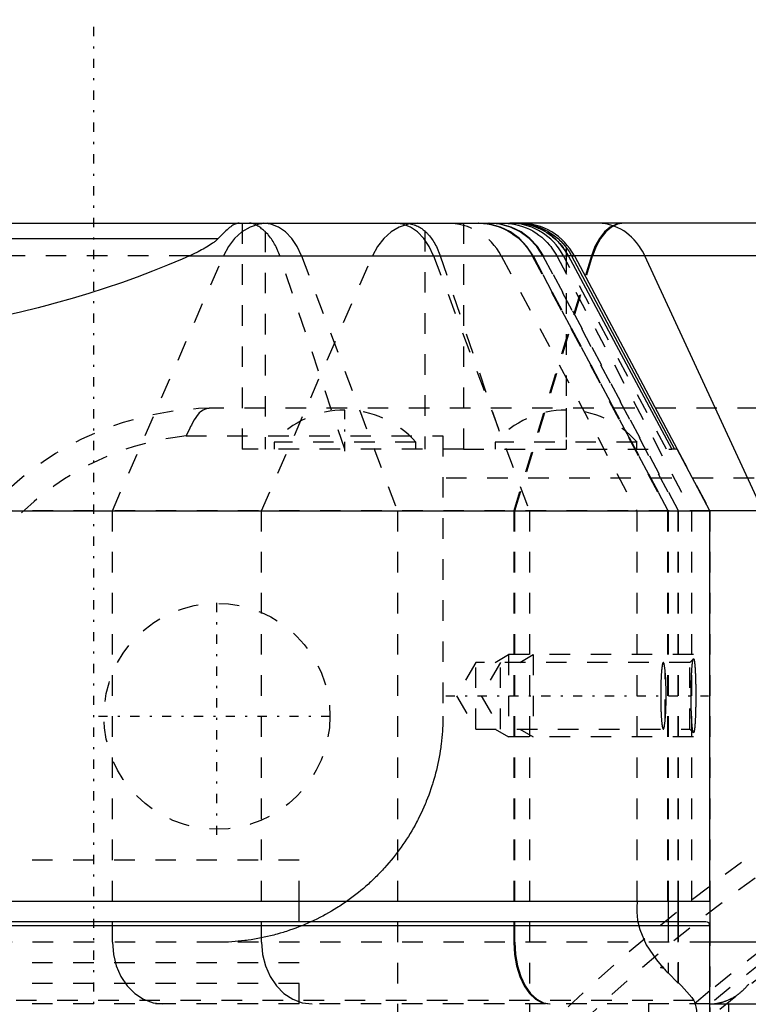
# Model space of a CAD drawing. Extents: x -565 to 345, y -109 to 109.
# Tile 17 of 20: x -85 to -49, y 61 to 109. Entities that reach past the tile are written whole.
import ezdxf

# ---------------------------------------------------------------- set-up
doc = ezdxf.new("R2010")
doc.units = 0
doc.linetypes.add('CENTER', pattern=[1.5, 0.45, -0.5, 0.05, -0.5])
doc.linetypes.add('DASHED', pattern=[2, 1, -1])
for name, color, linetype in [('AM_0', 7, 'CONTINUOUS'), ('AM_3', 7, 'DASHED'), ('AM_7', 7, 'CENTER')]:
    doc.layers.add(name, color=color, linetype=linetype)

msp = doc.modelspace()

# ---------------------------------------------------------------- linework, layer by layer
at = {"layer": 'AM_0', "color": 7, "linetype": 'CONTINUOUS'}
for p, q in [((-139.751, 99), (-60.249, 99)), ((30.753, 99), (-60.484, 99)), ((-74.952, 98.24), (-125.048, 98.24)), ((-58, 97.821), (-58, 97.591)), ((-76.334, 97.408), (-57.893, 97.408)), ((-57.919, 97.455), (-52.86, 88)), ((-57.736, 97.408), (-57.6, 97.408)), ((-57.736, 97.408), (-52.731, 88)), ((-57.6, 97.408), (-52.598, 88)), ((17.006, 97.408), (-57.6, 97.408)), ((-48.423, 85), (-54.168, 97.408)), ((-52.595, 88), (-52.86, 88)), ((-51, 85), (-52.595, 88)), ((-149, 85), (-51, 85)), ((-51, 66), (-51, 85)), ((40, 85), (-50.978, 85)), ((-149, 66), (-51, 66)), ((-71, 65), (-71, 66)), ((-53.039, 66), (-53.039, 65)), ((-52.56, 66), (-52.56, 65)), ((-52.525, 65), (-52.525, 66)), ((-51.002, 66), (-51.002, 64.831)), ((-51, 64.8), (-149, 64.8)), ((-51.2, 65), (-148.8, 65)), ((-51, 58), (-51, 64.8)), ((40, 64), (-50.978, 64)), ((-51, 61), (37, 61)), ((-50.077, 59), (-50.077, 61))]:
    msp.add_line(p, q, dxfattribs=at)
for points in [[(-73.917, 99, 0), (-73.917, 99, 0), (-73.917, 99, 0), (-73.917, 99, 0), (-73.917, 99, 0), (-73.916, 99, 0), (-73.916, 99, 0), (-73.916, 99, 0), (-73.916, 99, 0), (-73.916, 99, 0), (-73.916, 99, 0), (-73.916, 99, 0), (-73.916, 99, 0), (-73.916, 99, 0), (-73.916, 99, 0), (-73.916, 99, 0), (-73.916, 99, 0), (-73.916, 99, 0), (-73.916, 99, 0), (-73.916, 99, 0), (-73.916, 99, 0), (-73.916, 99, 0), (-73.916, 99, 0), (-73.916, 99, 0), (-73.916, 99, 0), (-73.916, 99, 0), (-73.916, 99, 0), (-73.916, 99, 0), (-73.916, 99, 0), (-73.916, 99, 0), (-73.916, 99, 0), (-73.916, 99, 0), (-73.916, 99, 0), (-73.916, 99, 0), (-73.915, 99, 0), (-73.915, 99, 0), (-73.915, 99, 0), (-73.915, 99, 0), (-73.915, 99, 0), (-73.915, 99, 0), (-73.915, 99, 0), (-73.915, 99, 0), (-73.915, 99, 0), (-73.915, 99, 0), (-73.915, 99, 0), (-73.915, 99, 0), (-73.915, 99, 0), (-73.915, 99, 0), (-73.915, 99, 0), (-73.915, 99, 0), (-73.915, 99, 0), (-73.915, 99, 0), (-73.915, 99, 0), (-73.915, 99, 0), (-73.915, 99, 0), (-73.915, 99, 0), (-73.915, 99, 0), (-73.915, 99, 0), (-73.915, 99, 0), (-73.915, 99, 0), (-73.915, 99, 0), (-73.915, 99, 0), (-73.915, 99, 0), (-73.915, 99, 0), (-73.915, 99, 0), (-73.915, 99, 0), (-73.915, 99, 0), (-73.915, 99, 0), (-73.915, 99, 0), (-73.916, 99, 0), (-73.916, 99, 0), (-73.916, 99, 0), (-73.917, 99, 0), (-73.919, 99, 0), (-73.923, 99, 0), (-73.93, 99, 0), (-73.934, 98.999, 0), (-73.938, 98.999, 0), (-73.945, 98.999, 0), (-73.952, 98.998, 0), (-73.978, 98.995, 0), (-74.024, 98.985, 0), (-74.047, 98.978, 0), (-74.071, 98.97, 0), (-74.119, 98.95, 0), (-74.169, 98.925, 0), (-74.22, 98.896, 0), (-74.272, 98.862, 0), (-74.327, 98.823, 0), (-74.355, 98.802, 0), (-74.383, 98.78, 0), (-74.441, 98.733, 0), (-74.502, 98.68, 0), (-74.564, 98.624, 0), (-74.629, 98.563, 0), (-74.696, 98.499, 0), (-74.73, 98.465, 0), (-74.765, 98.43, 0), (-74.838, 98.357, 0), (-74.913, 98.28, 0), (-74.952, 98.24, 0)], [(-60.484, 99, 0), (-60.423, 98.999, 0), (-60.299, 98.994, 0), (-60.175, 98.982, 0), (-60.113, 98.974, 0), (-60.05, 98.965, 0), (-59.924, 98.942, 0), (-59.798, 98.913, 0), (-59.672, 98.877, 0), (-59.545, 98.836, 0), (-59.42, 98.787, 0), (-59.357, 98.761, 0), (-59.296, 98.733, 0), (-59.174, 98.674, 0), (-59.054, 98.608, 0), (-58.937, 98.537, 0), (-58.823, 98.46, 0), (-58.712, 98.377, 0), (-58.657, 98.334, 0), (-58.604, 98.289, 0), (-58.5, 98.196, 0), (-58.4, 98.098, 0), (-58.352, 98.048, 0)], [(-58, 97.591, 0), (-58.047, 97.664, 0), (-58.147, 97.804, 0), (-58.254, 97.938, 0), (-58.311, 98.003, 0), (-58.369, 98.066, 0), (-58.491, 98.188, 0), (-58.619, 98.302, 0), (-58.753, 98.408, 0), (-58.892, 98.507, 0), (-59.035, 98.597, 0), (-59.108, 98.638, 0), (-59.182, 98.678, 0), (-59.332, 98.75, 0), (-59.485, 98.813, 0), (-59.64, 98.867, 0), (-59.796, 98.912, 0), (-59.951, 98.947, 0), (-60.028, 98.962, 0), (-60.105, 98.973, 0), (-60.258, 98.991, 0), (-60.409, 98.999, 0), (-60.484, 99, 0)], [(-60.402, 99, 0), (-60.332, 98.999, 0), (-60.189, 98.993, 0), (-60.045, 98.979, 0), (-59.973, 98.97, 0), (-59.9, 98.959, 0), (-59.752, 98.931, 0), (-59.605, 98.895, 0), (-59.459, 98.852, 0), (-59.315, 98.801, 0), (-59.172, 98.742, 0), (-59.101, 98.71, 0), (-59.031, 98.676, 0), (-58.893, 98.601, 0), (-58.757, 98.519, 0), (-58.626, 98.43, 0), (-58.5, 98.333, 0), (-58.379, 98.23, 0), (-58.32, 98.176, 0), (-58.263, 98.121, 0), (-58.153, 98.005, 0), (-58.05, 97.884, 0), (-58, 97.821, 0)], [(-54.168, 97.408, 0), (-54.206, 97.488, 0), (-54.288, 97.642, 0), (-54.378, 97.789, 0), (-54.426, 97.861, 0), (-54.475, 97.93, 0), (-54.58, 98.065, 0), (-54.691, 98.192, 0), (-54.81, 98.311, 0), (-54.934, 98.422, 0), (-55.064, 98.524, 0), (-55.13, 98.571, 0), (-55.198, 98.617, 0), (-55.337, 98.7, 0), (-55.481, 98.774, 0), (-55.628, 98.838, 0), (-55.779, 98.891, 0), (-55.931, 98.934, 0), (-56.008, 98.951, 0), (-56.086, 98.966, 0), (-56.242, 98.988, 0), (-56.399, 98.999, 0), (-56.478, 99, 0)], [(-74.952, 98.24, 0), (-74.979, 98.213, 0), (-75.035, 98.161, 0), (-75.094, 98.112, 0), (-75.124, 98.088, 0), (-75.155, 98.064, 0), (-75.219, 98.017, 0), (-75.287, 97.97, 0), (-75.357, 97.923, 0), (-75.43, 97.876, 0), (-75.506, 97.83, 0), (-75.545, 97.807, 0), (-75.585, 97.784, 0), (-75.665, 97.739, 0), (-75.748, 97.694, 0), (-75.834, 97.649, 0), (-75.921, 97.604, 0), (-76.01, 97.56, 0), (-76.055, 97.538, 0), (-76.1, 97.516, 0), (-76.192, 97.473, 0), (-76.286, 97.43, 0), (-76.334, 97.408, 0)], [(-58.111, 97.755, 0), (-58.092, 97.728, 0), (-58.054, 97.674, 0), (-58.018, 97.619, 0), (-58, 97.591, 0)], [(-58, 97.821, 0), (-57.951, 97.755, 0), (-57.859, 97.619, 0), (-57.774, 97.479, 0), (-57.736, 97.408, 0)], [(-76.334, 97.408, 0), (-76.686, 97.253, 0), (-77.403, 96.949, 0), (-78.138, 96.655, 0), (-78.511, 96.512, 0), (-78.889, 96.371, 0), (-79.655, 96.097, 0), (-80.438, 95.833, 0), (-81.235, 95.58, 0), (-82.046, 95.337, 0), (-82.87, 95.105, 0), (-83.288, 94.993, 0), (-83.708, 94.884, 0), (-84.558, 94.674, 0), (-85.42, 94.475, 0), (-86.292, 94.288, 0), (-87.175, 94.113, 0), (-88.068, 93.949, 0), (-88.517, 93.871, 0), (-88.969, 93.797, 0), (-89.879, 93.657, 0), (-90.797, 93.529, 0), (-91.258, 93.47, 0)], [(-58, 97.591, 0), (-57.986, 97.569, 0), (-57.958, 97.523, 0), (-57.932, 97.478, 0), (-57.919, 97.455, 0)], [(-57.893, 97.408, 0), (-57.91, 97.439, 0), (-57.945, 97.5, 0), (-57.981, 97.561, 0), (-58, 97.591, 0)], [(-54.53, 66, 0), (-54.54, 65.927, 0), (-54.553, 65.781, 0), (-54.56, 65.635, 0), (-54.561, 65.562, 0)], [(-54.561, 65.562, 0), (-54.56, 65.467, 0), (-54.548, 65.276, 0), (-54.524, 65.085, 0), (-54.508, 64.99, 0)], [(-51, 61, 0), (-50.981, 61.001, 0), (-50.943, 61.002, 0), (-50.906, 61.004, 0), (-50.887, 61.005, 0), (-50.868, 61.006, 0), (-50.83, 61.009, 0), (-50.793, 61.013, 0), (-50.755, 61.017, 0), (-50.718, 61.022, 0), (-50.681, 61.028, 0), (-50.662, 61.031, 0), (-50.643, 61.034, 0), (-50.606, 61.04, 0), (-50.569, 61.048, 0), (-50.532, 61.056, 0), (-50.496, 61.064, 0), (-50.459, 61.074, 0), (-50.44, 61.078, 0), (-50.422, 61.083, 0), (-50.386, 61.094, 0), (-50.349, 61.105, 0), (-50.331, 61.111, 0), (-50.313, 61.117, 0), (-50.277, 61.129, 0), (-50.241, 61.142, 0), (-50.223, 61.148, 0), (-50.205, 61.155, 0), (-50.17, 61.169, 0), (-50.134, 61.184, 0), (-50.099, 61.199, 0), (-50.064, 61.215, 0), (-50.029, 61.231, 0), (-50.011, 61.24, 0), (-49.994, 61.248, 0), (-49.959, 61.266, 0), (-49.925, 61.284, 0), (-49.891, 61.302, 0), (-49.857, 61.322, 0), (-49.824, 61.341, 0), (-49.807, 61.352, 0), (-49.791, 61.362, 0), (-49.758, 61.383, 0), (-49.725, 61.404, 0), (-49.693, 61.426, 0), (-49.66, 61.448, 0), (-49.629, 61.471, 0), (-49.613, 61.483, 0), (-49.597, 61.495, 0), (-49.566, 61.519, 0), (-49.535, 61.543, 0), (-49.504, 61.569, 0), (-49.474, 61.594, 0), (-49.444, 61.62, 0), (-49.429, 61.633, 0), (-49.414, 61.647, 0), (-49.385, 61.674, 0), (-49.356, 61.701, 0), (-49.327, 61.729, 0), (-49.299, 61.758, 0), (-49.271, 61.787, 0), (-49.257, 61.802, 0), (-49.243, 61.816, 0), (-49.216, 61.846, 0), (-49.189, 61.877, 0), (-49.176, 61.892, 0), (-49.163, 61.908, 0), (-49.136, 61.939, 0), (-49.111, 61.971, 0)]]:
    msp.add_polyline3d(points, dxfattribs=at)
for centre, radius, start in [((-60.249, 96), 3, 28), ((-51.2, 64.8), 0.2, 0)]:
    msp.add_arc(centre, radius, start, 90, dxfattribs=at)
at = {"layer": 'AM_3', "color": 6, "linetype": 'DASHED'}
for p, q in [((-73.77, 99), (-73.77, 88)), ((-65.961, 99), (-65.958, 99)), ((-63, 99), (-63, 88)), ((-72.656, 98.586), (-72.656, 88)), ((-64.884, 98.62), (-64.884, 88)), ((-76.334, 97.408), (-123.666, 97.408)), ((-80.09, 85), (-74.686, 97.408)), ((-72.829, 85), (-67.424, 97.408)), ((-68.778, 88), (-71.941, 97.408)), ((-70.882, 97.408), (-66.217, 85)), ((-64.454, 97.408), (-59.789, 85)), ((-64.133, 97.408), (-60.973, 88)), ((-61.159, 97.408), (-54.561, 85)), ((-56.766, 97.408), (-60.55, 85)), ((-60.493, 85), (-56.709, 97.408)), ((-59.646, 97.408), (-53.064, 85)), ((-53.035, 85), (-59.616, 97.408)), ((-59.612, 97.408), (-53.039, 85)), ((-59.132, 97.408), (-52.56, 85)), ((-52.525, 85), (-59.097, 97.408)), ((-58.455, 97.408), (-51.903, 85)), ((-53.116, 88), (-58.125, 97.408)), ((-58, 97.591), (-58, 88)), ((-57.6, 97.408), (-57.893, 97.408)), ((37.341, 90), (-75.137, 89.999)), ((-76.506, 88.644), (-64, 88.644)), ((-72.22, 88.343), (-72.22, 88)), ((-65.32, 88.343), (-72.22, 88.343)), ((-65.32, 88), (-65.32, 88.343)), ((-64, 88.644), (-64, 75)), ((-61.45, 88.343), (-61.45, 88)), ((-54.55, 88.343), (-61.45, 88.343)), ((-54.55, 88), (-54.55, 88.343)), ((-63, 88), (-73.77, 88)), ((-63, 88), (-52.86, 88)), ((-52.598, 88), (-51.002, 85)), ((39.154, 86.592), (-64, 86.592)), ((-50.978, 85), (-149.051, 85)), ((-80.09, 64), (-80.09, 85)), ((-72.829, 64), (-72.829, 85)), ((-66.217, 85), (-66.217, 59)), ((-60.55, 85), (-60.55, 64)), ((-60.493, 64), (-60.493, 85)), ((-59.789, 85), (-59.789, 59)), ((-54.561, 85), (-54.561, 65.562)), ((-53.064, 85), (-53.064, 66)), ((-53.039, 85), (-53.039, 66)), ((-53.035, 66), (-53.035, 85)), ((-52.56, 85), (-52.56, 66)), ((-52.525, 66), (-52.525, 85)), ((-51.903, 85), (-51.903, 66)), ((-51.002, 85), (-51.002, 66)), ((-61.456, 77.621), (-60.8, 78)), ((-51.805, 78), (-60.8, 78)), ((-60.8, 78), (-60.8, 74)), ((-60.256, 77.621), (-59.6, 78)), ((-59.6, 78), (-59.6, 74)), ((-51.805, 77.795), (-51.979, 77.621)), ((-62.4, 77.621), (-63.336, 76)), ((-51.979, 77.621), (-62.4, 77.621)), ((-62.4, 74.379), (-62.4, 77.621)), ((-61.2, 77.621), (-62.136, 76)), ((-61.2, 74.379), (-61.2, 77.621)), ((-53.179, 74.812), (-53.179, 77.188)), ((-51.979, 74.379), (-51.979, 77.621)), ((-63.336, 76), (-62.4, 74.379)), ((-62.136, 76), (-61.2, 74.379)), ((-62.4, 74.379), (-51.979, 74.379)), ((-61.456, 74.379), (-60.8, 74)), ((-60.256, 74.379), (-59.6, 74)), ((-51.979, 74.379), (-51.805, 74.205)), ((-51.805, 74), (-60.8, 74)), ((-71, 68), (-129, 68)), ((-71, 68), (-100, 68)), ((-71, 66), (-71, 68)), ((-53.039, 65), (-53.039, 62.512)), ((-52.56, 65), (-52.56, 62.033)), ((-52.525, 62.033), (-52.525, 65)), ((-51.002, 64.831), (-51.002, 59)), ((-50.978, 64), (-149.051, 64)), ((-71, 63), (-129, 63)), ((-71, 61), (-71, 63)), ((-53.29, 62.803), (-53.398, 62.767)), ((-53.398, 62.767), (-53.288, 62.772)), ((-53.288, 62.772), (-53.29, 62.803)), ((-53.29, 62.803), (-53.244, 62.725)), ((-53.244, 62.725), (-53.398, 62.767)), ((-53.039, 62.512), (-52.56, 62.033)), ((-71, 62), (-129, 62)), ((-71, 59), (-71, 62)), ((-52.56, 62.033), (-52.525, 62.033)), ((-51.002, 61.634), (-51, 61.636)), ((-51, 61), (-149.045, 61)), ((-51.779, 61.163), (-148.221, 61.163)), ((-53.98, 60.5), (-53.98, 61)), ((-51.034, 61), (-51, 61)), ((-51, 60.986), (-51.002, 60.984))]:
    msp.add_line(p, q, dxfattribs=at)
for points in [[(-72.516, 99), (-72.957, 98.951), (-73.383, 98.807), (-73.782, 98.571), (-74.139, 98.253), (-74.444, 97.861), (-74.686, 97.408)], [(-70.882, 97.408), (-71.091, 97.861), (-71.354, 98.253), (-71.663, 98.571), (-72.006, 98.807), (-72.375, 98.951), (-72.755, 99)], [(-65.255, 99), (-65.695, 98.951), (-66.122, 98.807), (-66.52, 98.571), (-66.878, 98.253), (-67.182, 97.861), (-67.424, 97.408)], [(-64.454, 97.408), (-64.663, 97.861), (-64.926, 98.253), (-65.235, 98.571), (-65.579, 98.807), (-65.947, 98.951), (-66.327, 99)], [(-59.616, 97.408), (-59.911, 97.861), (-60.282, 98.253), (-60.717, 98.571), (-61.202, 98.807), (-61.722, 98.951), (-62.259, 99)], [(-59.612, 97.408), (-59.906, 97.861), (-60.277, 98.253), (-60.711, 98.571), (-61.196, 98.807), (-61.714, 98.951), (-62.25, 99)], [(-59.132, 97.408), (-59.427, 97.861), (-59.797, 98.253), (-60.232, 98.571), (-60.716, 98.807), (-61.235, 98.951), (-61.771, 99)], [(-59.097, 97.408), (-59.392, 97.861), (-59.762, 98.253), (-60.197, 98.571), (-60.681, 98.807), (-61.2, 98.951), (-61.736, 99)], [(-55.247, 99), (-55.555, 98.951), (-55.854, 98.807), (-56.133, 98.571), (-56.383, 98.253), (-56.596, 97.861), (-56.766, 97.408)], [(-55.189, 99), (-55.498, 98.951), (-55.797, 98.807), (-56.075, 98.571), (-56.326, 98.253), (-56.539, 97.861), (-56.709, 97.408)], [(-80.09, 64), (-80.043, 63.415), (-79.903, 62.852), (-79.676, 62.333), (-79.371, 61.879), (-78.998, 61.506), (-78.573, 61.228), (-78.112, 61.058), (-77.633, 61)], [(-72.829, 64), (-72.782, 63.415), (-72.642, 62.852), (-72.415, 62.333), (-72.109, 61.879), (-71.737, 61.506), (-71.312, 61.228), (-70.851, 61.058), (-70.372, 61)], [(-60.55, 64), (-60.517, 63.415), (-60.419, 62.852), (-60.26, 62.333), (-60.046, 61.879), (-59.785, 61.506), (-59.488, 61.228), (-59.165, 61.058), (-58.829, 61)], [(-60.493, 64), (-60.46, 63.415), (-60.362, 62.852), (-60.203, 62.333), (-59.989, 61.879), (-59.728, 61.506), (-59.431, 61.228), (-59.108, 61.058), (-58.772, 61)]]:
    msp.add_lwpolyline(points, dxfattribs=at)
for points in [[(-72.656, 98.586, 0), (-72.68, 98.609, 0), (-72.728, 98.651, 0), (-72.776, 98.692, 0), (-72.8, 98.711, 0), (-72.824, 98.73, 0), (-72.871, 98.766, 0), (-72.918, 98.799, 0), (-72.964, 98.83, 0), (-73.009, 98.858, 0), (-73.054, 98.884, 0), (-73.075, 98.896, 0), (-73.097, 98.907, 0), (-73.14, 98.927, 0), (-73.181, 98.946, 0), (-73.222, 98.961, 0), (-73.261, 98.974, 0), (-73.299, 98.984, 0), (-73.318, 98.988, 0), (-73.336, 98.992, 0), (-73.372, 98.997, 0), (-73.406, 99, 0), (-73.422, 99, 0)], [(-65.958, 99, 0), (-65.923, 99, 0), (-65.853, 98.997, 0), (-65.785, 98.992, 0), (-65.751, 98.989, 0), (-65.718, 98.985, 0), (-65.651, 98.976, 0), (-65.586, 98.964, 0), (-65.522, 98.95, 0), (-65.46, 98.933, 0), (-65.398, 98.914, 0), (-65.368, 98.904, 0), (-65.338, 98.893, 0), (-65.279, 98.87, 0), (-65.221, 98.844, 0), (-65.165, 98.815, 0), (-65.11, 98.785, 0), (-65.057, 98.752, 0), (-65.032, 98.735, 0), (-65.006, 98.717, 0), (-64.956, 98.68, 0), (-64.908, 98.641, 0), (-64.884, 98.62, 0)], [(-62.289, 99, 0), (-62.203, 98.999, 0), (-62.027, 98.988, 0), (-61.846, 98.967, 0), (-61.755, 98.952, 0), (-61.664, 98.934, 0), (-61.486, 98.89, 0), (-61.314, 98.836, 0), (-61.151, 98.775, 0), (-60.993, 98.704, 0), (-60.833, 98.621, 0), (-60.754, 98.575, 0), (-60.675, 98.527, 0), (-60.523, 98.422, 0), (-60.379, 98.31, 0), (-60.246, 98.192, 0), (-60.124, 98.071, 0), (-60.006, 97.939, 0), (-59.948, 97.869, 0), (-59.892, 97.797, 0), (-59.787, 97.645, 0), (-59.69, 97.488, 0), (-59.646, 97.408, 0)], [(-61.085, 99, 0), (-60.996, 98.999, 0), (-60.817, 98.988, 0), (-60.64, 98.966, 0), (-60.551, 98.951, 0), (-60.464, 98.934, 0), (-60.29, 98.891, 0), (-60.119, 98.838, 0), (-59.951, 98.774, 0), (-59.788, 98.7, 0), (-59.629, 98.617, 0), (-59.552, 98.572, 0), (-59.476, 98.524, 0), (-59.328, 98.422, 0), (-59.186, 98.311, 0), (-59.052, 98.192, 0), (-58.925, 98.065, 0), (-58.806, 97.931, 0), (-58.749, 97.861, 0), (-58.695, 97.789, 0), (-58.592, 97.642, 0), (-58.499, 97.488, 0), (-58.455, 97.408, 0)], [(-58.125, 97.408, 0), (-58.171, 97.491, 0), (-58.269, 97.65, 0), (-58.376, 97.803, 0), (-58.434, 97.877, 0), (-58.493, 97.949, 0), (-58.619, 98.088, 0), (-58.752, 98.218, 0), (-58.893, 98.339, 0), (-59.04, 98.451, 0), (-59.193, 98.553, 0), (-59.271, 98.6, 0), (-59.349, 98.644, 0), (-59.51, 98.725, 0), (-59.673, 98.796, 0), (-59.839, 98.856, 0), (-60.006, 98.905, 0), (-60.172, 98.943, 0), (-60.254, 98.959, 0), (-60.336, 98.972, 0), (-60.498, 98.99, 0), (-60.657, 98.999, 0), (-60.736, 99, 0)], [(-71.941, 97.408, 0), (-71.955, 97.449, 0), (-71.985, 97.53, 0), (-72.016, 97.609, 0), (-72.032, 97.649, 0), (-72.048, 97.688, 0), (-72.082, 97.765, 0), (-72.118, 97.839, 0), (-72.154, 97.911, 0), (-72.192, 97.981, 0), (-72.23, 98.047, 0), (-72.249, 98.079, 0), (-72.268, 98.11, 0), (-72.307, 98.171, 0), (-72.349, 98.231, 0), (-72.392, 98.291, 0), (-72.437, 98.349, 0), (-72.483, 98.406, 0), (-72.507, 98.433, 0), (-72.531, 98.46, 0), (-72.58, 98.513, 0), (-72.63, 98.563, 0), (-72.656, 98.586, 0)], [(-64.884, 98.62, 0), (-64.858, 98.597, 0), (-64.805, 98.547, 0), (-64.753, 98.494, 0), (-64.728, 98.466, 0), (-64.703, 98.438, 0), (-64.654, 98.381, 0), (-64.606, 98.321, 0), (-64.56, 98.259, 0), (-64.516, 98.197, 0), (-64.474, 98.134, 0), (-64.454, 98.102, 0), (-64.434, 98.069, 0), (-64.395, 98.001, 0), (-64.356, 97.93, 0), (-64.317, 97.855, 0), (-64.28, 97.778, 0), (-64.245, 97.699, 0), (-64.227, 97.658, 0), (-64.211, 97.618, 0), (-64.178, 97.535, 0), (-64.148, 97.451, 0), (-64.133, 97.408, 0)], [(-58.352, 98.048, 0), (-58.309, 98.001, 0), (-58.227, 97.905, 0), (-58.148, 97.806, 0), (-58.111, 97.755, 0)], [(-75.137, 89.999, 0), (-75.146, 89.999, 0), (-75.164, 89.999, 0), (-75.181, 89.999, 0), (-75.189, 89.999, 0), (-75.197, 89.999, 0), (-75.214, 89.998, 0), (-75.23, 89.998, 0), (-75.245, 89.997, 0), (-75.26, 89.997, 0), (-75.275, 89.996, 0), (-75.282, 89.996, 0), (-75.289, 89.995, 0), (-75.303, 89.995, 0), (-75.316, 89.994, 0), (-75.33, 89.993, 0), (-75.344, 89.992, 0), (-75.357, 89.991, 0), (-75.364, 89.99, 0), (-75.371, 89.989, 0), (-75.384, 89.988, 0), (-75.397, 89.986, 0), (-75.404, 89.985, 0), (-75.411, 89.984, 0), (-75.424, 89.983, 0), (-75.437, 89.981, 0), (-75.444, 89.979, 0), (-75.451, 89.978, 0), (-75.464, 89.976, 0), (-75.477, 89.973, 0), (-75.49, 89.971, 0), (-75.503, 89.968, 0), (-75.516, 89.964, 0), (-75.522, 89.963, 0), (-75.529, 89.961, 0), (-75.542, 89.957, 0), (-75.554, 89.953, 0), (-75.599, 89.938, 0), (-75.675, 89.903, 0), (-75.75, 89.856, 0), (-75.824, 89.796, 0), (-75.86, 89.762, 0), (-75.895, 89.725, 0), (-75.965, 89.641, 0), (-76.034, 89.544, 0), (-76.103, 89.434, 0), (-76.173, 89.311, 0), (-76.245, 89.174, 0), (-76.282, 89.102, 0), (-76.318, 89.029, 0), (-76.392, 88.878, 0), (-76.468, 88.723, 0), (-76.506, 88.644, 0)], [(-51.805, 74.205, 0), (-51.806, 74.206, 0), (-51.809, 74.211, 0), (-51.812, 74.217, 0), (-51.814, 74.22, 0), (-51.816, 74.224, 0), (-51.819, 74.232, 0), (-51.822, 74.242, 0), (-51.825, 74.253, 0), (-51.828, 74.266, 0), (-51.831, 74.28, 0), (-51.833, 74.288, 0), (-51.834, 74.296, 0), (-51.837, 74.313, 0), (-51.841, 74.331, 0), (-51.844, 74.351, 0), (-51.847, 74.372, 0), (-51.85, 74.394, 0), (-51.851, 74.406, 0), (-51.853, 74.418, 0), (-51.855, 74.443, 0), (-51.858, 74.469, 0), (-51.86, 74.483, 0), (-51.861, 74.497, 0), (-51.864, 74.525, 0), (-51.867, 74.555, 0), (-51.868, 74.57, 0), (-51.869, 74.585, 0), (-51.872, 74.617, 0), (-51.874, 74.649, 0), (-51.877, 74.682, 0), (-51.879, 74.716, 0), (-51.881, 74.751, 0), (-51.882, 74.768, 0), (-51.884, 74.786, 0), (-51.886, 74.822, 0), (-51.888, 74.859, 0), (-51.89, 74.898, 0), (-51.892, 74.938, 0), (-51.894, 74.978, 0), (-51.895, 74.999, 0), (-51.896, 75.02, 0), (-51.897, 75.063, 0), (-51.899, 75.107, 0), (-51.901, 75.151, 0), (-51.902, 75.196, 0), (-51.904, 75.243, 0), (-51.905, 75.266, 0), (-51.905, 75.289, 0), (-51.907, 75.337, 0), (-51.908, 75.385, 0), (-51.909, 75.433, 0), (-51.91, 75.482, 0), (-51.911, 75.531, 0), (-51.911, 75.556, 0), (-51.912, 75.581, 0), (-51.913, 75.63, 0), (-51.913, 75.68, 0), (-51.914, 75.73, 0), (-51.914, 75.779, 0), (-51.915, 75.829, 0), (-51.915, 75.854, 0), (-51.915, 75.878, 0), (-51.915, 75.927, 0), (-51.915, 75.976, 0), (-51.915, 76, 0), (-51.915, 76.024, 0), (-51.915, 76.073, 0), (-51.915, 76.122, 0), (-51.915, 76.146, 0), (-51.915, 76.171, 0), (-51.914, 76.221, 0), (-51.914, 76.27, 0), (-51.913, 76.32, 0), (-51.913, 76.37, 0), (-51.912, 76.419, 0), (-51.911, 76.444, 0), (-51.911, 76.469, 0), (-51.91, 76.518, 0), (-51.909, 76.567, 0), (-51.908, 76.615, 0), (-51.907, 76.663, 0), (-51.905, 76.711, 0), (-51.905, 76.734, 0), (-51.904, 76.757, 0), (-51.902, 76.804, 0), (-51.901, 76.849, 0), (-51.899, 76.893, 0), (-51.897, 76.937, 0), (-51.896, 76.98, 0), (-51.895, 77.001, 0), (-51.894, 77.022, 0), (-51.892, 77.062, 0), (-51.89, 77.102, 0), (-51.888, 77.141, 0), (-51.886, 77.178, 0), (-51.884, 77.214, 0), (-51.882, 77.232, 0), (-51.881, 77.249, 0), (-51.879, 77.284, 0), (-51.877, 77.318, 0), (-51.874, 77.351, 0), (-51.872, 77.383, 0), (-51.869, 77.415, 0), (-51.868, 77.43, 0), (-51.867, 77.445, 0), (-51.864, 77.475, 0), (-51.861, 77.503, 0), (-51.86, 77.517, 0), (-51.858, 77.531, 0), (-51.855, 77.557, 0), (-51.853, 77.582, 0), (-51.851, 77.594, 0), (-51.85, 77.606, 0), (-51.847, 77.628, 0), (-51.844, 77.649, 0), (-51.841, 77.669, 0), (-51.837, 77.687, 0), (-51.834, 77.704, 0), (-51.833, 77.712, 0), (-51.831, 77.72, 0), (-51.828, 77.734, 0), (-51.825, 77.747, 0), (-51.822, 77.758, 0), (-51.819, 77.768, 0), (-51.816, 77.776, 0), (-51.814, 77.78, 0), (-51.812, 77.783, 0), (-51.809, 77.789, 0), (-51.806, 77.794, 0), (-51.805, 77.795, 0)], [(-51.805, 77.795, 0), (-51.804, 77.796, 0), (-51.802, 77.797, 0), (-51.801, 77.798, 0), (-51.8, 77.799, 0), (-51.799, 77.799, 0), (-51.797, 77.799, 0), (-51.796, 77.799, 0), (-51.794, 77.798, 0), (-51.792, 77.797, 0), (-51.79, 77.795, 0), (-51.79, 77.794, 0), (-51.789, 77.793, 0), (-51.787, 77.791, 0), (-51.785, 77.788, 0), (-51.784, 77.785, 0), (-51.782, 77.782, 0), (-51.78, 77.778, 0), (-51.779, 77.776, 0), (-51.779, 77.773, 0), (-51.777, 77.769, 0), (-51.775, 77.763, 0), (-51.774, 77.761, 0), (-51.774, 77.758, 0), (-51.772, 77.752, 0), (-51.77, 77.745, 0), (-51.769, 77.742, 0), (-51.769, 77.738, 0), (-51.767, 77.731, 0), (-51.765, 77.723, 0), (-51.764, 77.715, 0), (-51.762, 77.706, 0), (-51.76, 77.697, 0), (-51.76, 77.693, 0), (-51.759, 77.688, 0), (-51.757, 77.678, 0), (-51.756, 77.668, 0), (-51.754, 77.657, 0), (-51.752, 77.646, 0), (-51.751, 77.635, 0), (-51.75, 77.629, 0), (-51.749, 77.623, 0), (-51.748, 77.611, 0), (-51.746, 77.599, 0), (-51.745, 77.586, 0), (-51.743, 77.573, 0), (-51.742, 77.559, 0), (-51.741, 77.552, 0), (-51.74, 77.545, 0), (-51.739, 77.531, 0), (-51.738, 77.517, 0), (-51.736, 77.502, 0), (-51.735, 77.487, 0), (-51.734, 77.471, 0), (-51.733, 77.464, 0), (-51.732, 77.456, 0), (-51.731, 77.44, 0), (-51.73, 77.423, 0), (-51.728, 77.407, 0), (-51.727, 77.39, 0), (-51.726, 77.373, 0), (-51.725, 77.365, 0), (-51.725, 77.356, 0), (-51.723, 77.339, 0), (-51.722, 77.321, 0), (-51.722, 77.312, 0), (-51.721, 77.303, 0), (-51.72, 77.285, 0), (-51.719, 77.266, 0), (-51.718, 77.256, 0), (-51.718, 77.247, 0), (-51.717, 77.227, 0), (-51.716, 77.208, 0), (-51.715, 77.188, 0), (-51.713, 77.167, 0), (-51.712, 77.147, 0), (-51.712, 77.136, 0), (-51.711, 77.126, 0), (-51.71, 77.104, 0), (-51.709, 77.083, 0), (-51.708, 77.061, 0), (-51.708, 77.039, 0), (-51.707, 77.016, 0), (-51.706, 77.005, 0), (-51.706, 76.993, 0), (-51.705, 76.97, 0), (-51.704, 76.947, 0), (-51.703, 76.923, 0), (-51.702, 76.9, 0), (-51.701, 76.876, 0), (-51.701, 76.863, 0), (-51.701, 76.851, 0), (-51.7, 76.827, 0), (-51.699, 76.802, 0), (-51.698, 76.777, 0), (-51.698, 76.752, 0), (-51.697, 76.727, 0), (-51.697, 76.714, 0), (-51.696, 76.702, 0), (-51.696, 76.676, 0), (-51.695, 76.65, 0), (-51.695, 76.624, 0), (-51.694, 76.598, 0), (-51.694, 76.572, 0), (-51.693, 76.559, 0), (-51.693, 76.546, 0), (-51.693, 76.52, 0), (-51.692, 76.493, 0), (-51.692, 76.48, 0), (-51.692, 76.467, 0), (-51.691, 76.44, 0), (-51.691, 76.413, 0), (-51.691, 76.4, 0), (-51.691, 76.387, 0), (-51.69, 76.36, 0), (-51.69, 76.333, 0), (-51.69, 76.306, 0), (-51.689, 76.279, 0), (-51.689, 76.253, 0), (-51.689, 76.239, 0), (-51.689, 76.226, 0), (-51.689, 76.199, 0), (-51.689, 76.172, 0), (-51.688, 76.146, 0), (-51.688, 76.119, 0), (-51.688, 76.092, 0), (-51.688, 76.079, 0), (-51.688, 76.066, 0), (-51.688, 76.039, 0), (-51.688, 76.013, 0), (-51.688, 76, 0)], [(-53.269, 77.621, 0), (-53.271, 77.621, 0), (-53.275, 77.62, 0), (-53.279, 77.617, 0), (-53.28, 77.615, 0), (-53.282, 77.613, 0), (-53.286, 77.608, 0), (-53.29, 77.601, 0), (-53.293, 77.593, 0), (-53.297, 77.584, 0), (-53.301, 77.573, 0), (-53.303, 77.567, 0), (-53.304, 77.561, 0), (-53.308, 77.547, 0), (-53.312, 77.532, 0), (-53.315, 77.516, 0), (-53.319, 77.498, 0), (-53.322, 77.479, 0), (-53.324, 77.469, 0), (-53.326, 77.459, 0), (-53.329, 77.437, 0), (-53.332, 77.414, 0), (-53.334, 77.403, 0), (-53.336, 77.39, 0), (-53.339, 77.365, 0), (-53.342, 77.339, 0), (-53.343, 77.326, 0), (-53.345, 77.312, 0), (-53.348, 77.284, 0), (-53.351, 77.255, 0), (-53.354, 77.225, 0), (-53.356, 77.194, 0), (-53.359, 77.163, 0), (-53.36, 77.147, 0), (-53.361, 77.131, 0), (-53.364, 77.098, 0), (-53.366, 77.063, 0), (-53.368, 77.028, 0), (-53.371, 76.991, 0), (-53.373, 76.954, 0), (-53.374, 76.935, 0), (-53.375, 76.915, 0), (-53.377, 76.876, 0), (-53.379, 76.835, 0), (-53.381, 76.794, 0), (-53.383, 76.752, 0), (-53.384, 76.709, 0), (-53.385, 76.687, 0), (-53.386, 76.665, 0), (-53.387, 76.621, 0), (-53.389, 76.576, 0), (-53.39, 76.531, 0), (-53.391, 76.486, 0), (-53.392, 76.44, 0), (-53.393, 76.417, 0), (-53.393, 76.393, 0), (-53.394, 76.347, 0), (-53.395, 76.3, 0), (-53.395, 76.254, 0), (-53.396, 76.207, 0), (-53.396, 76.161, 0), (-53.396, 76.138, 0), (-53.396, 76.114, 0), (-53.397, 76.068, 0), (-53.397, 76.023, 0), (-53.397, 76, 0), (-53.397, 75.977, 0), (-53.397, 75.932, 0), (-53.396, 75.886, 0), (-53.396, 75.862, 0), (-53.396, 75.839, 0), (-53.396, 75.793, 0), (-53.395, 75.746, 0), (-53.395, 75.7, 0), (-53.394, 75.653, 0), (-53.393, 75.607, 0), (-53.393, 75.583, 0), (-53.392, 75.56, 0), (-53.391, 75.514, 0), (-53.39, 75.469, 0), (-53.389, 75.424, 0), (-53.387, 75.379, 0), (-53.386, 75.335, 0), (-53.385, 75.313, 0), (-53.384, 75.291, 0), (-53.383, 75.248, 0), (-53.381, 75.206, 0), (-53.379, 75.165, 0), (-53.377, 75.124, 0), (-53.375, 75.085, 0), (-53.374, 75.065, 0), (-53.373, 75.046, 0), (-53.371, 75.009, 0), (-53.368, 74.972, 0), (-53.366, 74.937, 0), (-53.364, 74.902, 0), (-53.361, 74.869, 0), (-53.36, 74.853, 0), (-53.359, 74.837, 0), (-53.356, 74.806, 0), (-53.354, 74.775, 0), (-53.351, 74.745, 0), (-53.348, 74.716, 0), (-53.345, 74.688, 0), (-53.343, 74.674, 0), (-53.342, 74.661, 0), (-53.339, 74.635, 0), (-53.336, 74.61, 0), (-53.334, 74.597, 0), (-53.332, 74.586, 0), (-53.329, 74.563, 0), (-53.326, 74.541, 0), (-53.324, 74.531, 0), (-53.322, 74.521, 0), (-53.319, 74.502, 0), (-53.315, 74.484, 0), (-53.312, 74.468, 0), (-53.308, 74.453, 0), (-53.304, 74.439, 0), (-53.303, 74.433, 0), (-53.301, 74.427, 0), (-53.297, 74.416, 0), (-53.293, 74.407, 0), (-53.29, 74.399, 0), (-53.286, 74.392, 0), (-53.282, 74.387, 0), (-53.28, 74.385, 0), (-53.279, 74.383, 0), (-53.275, 74.38, 0), (-53.271, 74.379, 0), (-53.269, 74.379, 0)], [(-53.179, 77.188, 0), (-53.181, 77.21, 0), (-53.185, 77.253, 0), (-53.19, 77.294, 0), (-53.192, 77.314, 0), (-53.194, 77.334, 0), (-53.199, 77.371, 0), (-53.204, 77.406, 0), (-53.209, 77.439, 0), (-53.214, 77.469, 0), (-53.219, 77.497, 0), (-53.221, 77.509, 0), (-53.224, 77.522, 0), (-53.229, 77.544, 0), (-53.235, 77.563, 0), (-53.24, 77.58, 0), (-53.245, 77.594, 0), (-53.251, 77.605, 0), (-53.254, 77.609, 0), (-53.256, 77.613, 0), (-53.262, 77.618, 0), (-53.267, 77.621, 0), (-53.269, 77.621, 0)], [(-53.179, 74.812, 0), (-53.178, 74.82, 0), (-53.177, 74.836, 0), (-53.175, 74.852, 0), (-53.174, 74.86, 0), (-53.174, 74.868, 0), (-53.172, 74.885, 0), (-53.171, 74.902, 0), (-53.169, 74.919, 0), (-53.168, 74.937, 0), (-53.166, 74.955, 0), (-53.166, 74.964, 0), (-53.165, 74.973, 0), (-53.163, 74.992, 0), (-53.162, 75.011, 0), (-53.161, 75.03, 0), (-53.159, 75.049, 0), (-53.158, 75.069, 0), (-53.157, 75.079, 0), (-53.157, 75.09, 0), (-53.156, 75.11, 0), (-53.154, 75.131, 0), (-53.154, 75.141, 0), (-53.153, 75.152, 0), (-53.152, 75.173, 0), (-53.151, 75.195, 0), (-53.15, 75.206, 0), (-53.15, 75.217, 0), (-53.149, 75.239, 0), (-53.148, 75.261, 0), (-53.147, 75.284, 0), (-53.146, 75.306, 0), (-53.145, 75.329, 0), (-53.144, 75.341, 0), (-53.144, 75.352, 0), (-53.143, 75.376, 0), (-53.142, 75.399, 0), (-53.141, 75.423, 0), (-53.14, 75.447, 0), (-53.139, 75.471, 0), (-53.139, 75.483, 0), (-53.139, 75.495, 0), (-53.138, 75.519, 0), (-53.137, 75.543, 0), (-53.137, 75.568, 0), (-53.136, 75.592, 0), (-53.136, 75.617, 0), (-53.135, 75.629, 0), (-53.135, 75.642, 0), (-53.135, 75.666, 0), (-53.134, 75.691, 0), (-53.134, 75.716, 0), (-53.133, 75.741, 0), (-53.133, 75.766, 0), (-53.133, 75.778, 0), (-53.133, 75.79, 0), (-53.132, 75.815, 0), (-53.132, 75.84, 0), (-53.132, 75.865, 0), (-53.132, 75.89, 0), (-53.132, 75.914, 0), (-53.132, 75.927, 0), (-53.132, 75.939, 0), (-53.132, 75.963, 0), (-53.131, 75.988, 0), (-53.131, 76, 0), (-53.131, 76.012, 0), (-53.132, 76.037, 0), (-53.132, 76.061, 0), (-53.132, 76.073, 0), (-53.132, 76.086, 0), (-53.132, 76.11, 0), (-53.132, 76.135, 0), (-53.132, 76.16, 0), (-53.132, 76.185, 0), (-53.133, 76.21, 0), (-53.133, 76.222, 0), (-53.133, 76.234, 0), (-53.133, 76.259, 0), (-53.134, 76.284, 0), (-53.134, 76.309, 0), (-53.135, 76.334, 0), (-53.135, 76.358, 0), (-53.135, 76.371, 0), (-53.136, 76.383, 0), (-53.136, 76.408, 0), (-53.137, 76.432, 0), (-53.137, 76.457, 0), (-53.138, 76.481, 0), (-53.139, 76.505, 0), (-53.139, 76.517, 0), (-53.139, 76.529, 0), (-53.14, 76.553, 0), (-53.141, 76.577, 0), (-53.142, 76.601, 0), (-53.143, 76.624, 0), (-53.144, 76.648, 0), (-53.144, 76.659, 0), (-53.145, 76.671, 0), (-53.146, 76.694, 0), (-53.147, 76.716, 0), (-53.148, 76.739, 0), (-53.149, 76.761, 0), (-53.15, 76.783, 0), (-53.15, 76.794, 0), (-53.151, 76.805, 0), (-53.152, 76.827, 0), (-53.153, 76.848, 0), (-53.154, 76.859, 0), (-53.154, 76.869, 0), (-53.156, 76.89, 0), (-53.157, 76.91, 0), (-53.157, 76.921, 0), (-53.158, 76.931, 0), (-53.159, 76.951, 0), (-53.161, 76.97, 0), (-53.162, 76.989, 0), (-53.163, 77.008, 0), (-53.165, 77.027, 0), (-53.166, 77.036, 0), (-53.166, 77.045, 0), (-53.168, 77.063, 0), (-53.169, 77.081, 0), (-53.171, 77.098, 0), (-53.172, 77.115, 0), (-53.174, 77.132, 0), (-53.174, 77.14, 0), (-53.175, 77.148, 0), (-53.177, 77.164, 0), (-53.178, 77.18, 0), (-53.179, 77.188, 0)], [(-51.688, 76, 0), (-51.688, 75.987, 0), (-51.688, 75.961, 0), (-51.688, 75.934, 0), (-51.688, 75.921, 0), (-51.688, 75.908, 0), (-51.688, 75.881, 0), (-51.688, 75.854, 0), (-51.689, 75.828, 0), (-51.689, 75.801, 0), (-51.689, 75.774, 0), (-51.689, 75.761, 0), (-51.689, 75.747, 0), (-51.689, 75.721, 0), (-51.69, 75.694, 0), (-51.69, 75.667, 0), (-51.69, 75.64, 0), (-51.691, 75.613, 0), (-51.691, 75.6, 0), (-51.691, 75.587, 0), (-51.691, 75.56, 0), (-51.692, 75.533, 0), (-51.692, 75.52, 0), (-51.692, 75.507, 0), (-51.693, 75.48, 0), (-51.693, 75.454, 0), (-51.693, 75.441, 0), (-51.694, 75.428, 0), (-51.694, 75.402, 0), (-51.695, 75.376, 0), (-51.695, 75.35, 0), (-51.696, 75.324, 0), (-51.696, 75.298, 0), (-51.697, 75.286, 0), (-51.697, 75.273, 0), (-51.698, 75.248, 0), (-51.698, 75.223, 0), (-51.699, 75.198, 0), (-51.7, 75.173, 0), (-51.701, 75.149, 0), (-51.701, 75.137, 0), (-51.701, 75.124, 0), (-51.702, 75.1, 0), (-51.703, 75.077, 0), (-51.704, 75.053, 0), (-51.705, 75.03, 0), (-51.706, 75.007, 0), (-51.706, 74.995, 0), (-51.707, 74.984, 0), (-51.708, 74.961, 0), (-51.708, 74.939, 0), (-51.709, 74.917, 0), (-51.71, 74.896, 0), (-51.711, 74.874, 0), (-51.712, 74.864, 0), (-51.712, 74.853, 0), (-51.713, 74.833, 0), (-51.715, 74.812, 0), (-51.716, 74.792, 0), (-51.717, 74.773, 0), (-51.718, 74.753, 0), (-51.718, 74.744, 0), (-51.719, 74.734, 0), (-51.72, 74.715, 0), (-51.721, 74.697, 0), (-51.722, 74.688, 0), (-51.722, 74.679, 0), (-51.723, 74.661, 0), (-51.725, 74.644, 0), (-51.725, 74.635, 0), (-51.726, 74.627, 0), (-51.727, 74.61, 0), (-51.728, 74.593, 0), (-51.73, 74.577, 0), (-51.731, 74.56, 0), (-51.732, 74.544, 0), (-51.733, 74.536, 0), (-51.734, 74.529, 0), (-51.735, 74.513, 0), (-51.736, 74.498, 0), (-51.738, 74.483, 0), (-51.739, 74.469, 0), (-51.74, 74.455, 0), (-51.741, 74.448, 0), (-51.742, 74.441, 0), (-51.743, 74.427, 0), (-51.745, 74.414, 0), (-51.746, 74.401, 0), (-51.748, 74.389, 0), (-51.749, 74.377, 0), (-51.75, 74.371, 0), (-51.751, 74.365, 0), (-51.752, 74.354, 0), (-51.754, 74.343, 0), (-51.756, 74.332, 0), (-51.757, 74.322, 0), (-51.759, 74.312, 0), (-51.76, 74.307, 0), (-51.76, 74.303, 0), (-51.762, 74.294, 0), (-51.764, 74.285, 0), (-51.765, 74.277, 0), (-51.767, 74.269, 0), (-51.769, 74.262, 0), (-51.769, 74.258, 0), (-51.77, 74.255, 0), (-51.772, 74.248, 0), (-51.774, 74.242, 0), (-51.774, 74.239, 0), (-51.775, 74.237, 0), (-51.777, 74.231, 0), (-51.779, 74.227, 0), (-51.779, 74.224, 0), (-51.78, 74.222, 0), (-51.782, 74.218, 0), (-51.784, 74.215, 0), (-51.785, 74.212, 0), (-51.787, 74.209, 0), (-51.789, 74.207, 0), (-51.79, 74.206, 0), (-51.79, 74.205, 0), (-51.792, 74.203, 0), (-51.794, 74.202, 0), (-51.796, 74.201, 0), (-51.797, 74.201, 0), (-51.799, 74.201, 0), (-51.8, 74.201, 0), (-51.801, 74.202, 0), (-51.802, 74.203, 0), (-51.804, 74.204, 0), (-51.805, 74.205, 0)], [(-64, 75, 0), (-64, 74.92, 0), (-64.003, 74.76, 0), (-64.007, 74.6, 0), (-64.01, 74.52, 0), (-64.014, 74.44, 0), (-64.024, 74.281, 0), (-64.035, 74.121, 0), (-64.049, 73.962, 0), (-64.065, 73.802, 0), (-64.084, 73.644, 0), (-64.094, 73.564, 0), (-64.105, 73.485, 0), (-64.128, 73.327, 0), (-64.154, 73.169, 0), (-64.181, 73.011, 0), (-64.211, 72.854, 0), (-64.244, 72.697, 0), (-64.261, 72.619, 0), (-64.278, 72.541, 0), (-64.315, 72.385, 0), (-64.354, 72.23, 0), (-64.375, 72.153, 0), (-64.396, 72.076, 0), (-64.439, 71.922, 0), (-64.485, 71.769, 0), (-64.509, 71.692, 0), (-64.533, 71.616, 0), (-64.584, 71.464, 0), (-64.636, 71.313, 0), (-64.691, 71.163, 0), (-64.748, 71.013, 0), (-64.807, 70.864, 0), (-64.837, 70.79, 0), (-64.868, 70.717, 0), (-64.932, 70.57, 0), (-64.997, 70.424, 0), (-65.065, 70.279, 0), (-65.134, 70.135, 0), (-65.206, 69.992, 0), (-65.243, 69.921, 0), (-65.28, 69.85, 0), (-65.356, 69.709, 0), (-65.434, 69.569, 0), (-65.514, 69.431, 0), (-65.596, 69.293, 0), (-65.68, 69.157, 0), (-65.723, 69.09, 0), (-65.766, 69.022, 0), (-65.854, 68.889, 0), (-65.944, 68.756, 0), (-66.035, 68.625, 0), (-66.129, 68.496, 0), (-66.225, 68.367, 0), (-66.273, 68.304, 0), (-66.322, 68.24, 0), (-66.421, 68.115, 0), (-66.522, 67.991, 0), (-66.625, 67.868, 0), (-66.73, 67.747, 0), (-66.836, 67.628, 0), (-66.89, 67.569, 0), (-66.944, 67.51, 0), (-67.054, 67.393, 0), (-67.165, 67.279, 0), (-67.222, 67.222, 0), (-67.279, 67.165, 0), (-67.393, 67.054, 0), (-67.51, 66.944, 0), (-67.569, 66.89, 0), (-67.628, 66.836, 0), (-67.747, 66.73, 0), (-67.868, 66.625, 0), (-67.991, 66.522, 0), (-68.115, 66.421, 0), (-68.24, 66.322, 0), (-68.304, 66.273, 0), (-68.367, 66.225, 0), (-68.496, 66.129, 0), (-68.625, 66.035, 0), (-68.756, 65.944, 0), (-68.889, 65.854, 0), (-69.022, 65.766, 0), (-69.09, 65.723, 0), (-69.157, 65.68, 0), (-69.293, 65.596, 0), (-69.431, 65.514, 0), (-69.569, 65.434, 0), (-69.709, 65.356, 0), (-69.85, 65.28, 0), (-69.921, 65.243, 0), (-69.992, 65.206, 0), (-70.135, 65.134, 0), (-70.279, 65.065, 0), (-70.424, 64.997, 0), (-70.57, 64.932, 0), (-70.717, 64.868, 0), (-70.79, 64.837, 0), (-70.864, 64.807, 0), (-71.013, 64.748, 0), (-71.163, 64.691, 0), (-71.313, 64.636, 0), (-71.464, 64.584, 0), (-71.616, 64.533, 0), (-71.692, 64.509, 0), (-71.769, 64.485, 0), (-71.922, 64.439, 0), (-72.076, 64.396, 0), (-72.153, 64.375, 0), (-72.23, 64.354, 0), (-72.385, 64.315, 0), (-72.541, 64.278, 0), (-72.619, 64.261, 0), (-72.697, 64.244, 0), (-72.854, 64.211, 0), (-73.011, 64.181, 0), (-73.169, 64.154, 0), (-73.327, 64.128, 0), (-73.485, 64.105, 0), (-73.564, 64.094, 0), (-73.644, 64.084, 0), (-73.802, 64.065, 0), (-73.962, 64.049, 0), (-74.121, 64.035, 0), (-74.281, 64.024, 0), (-74.44, 64.014, 0), (-74.52, 64.01, 0), (-74.6, 64.007, 0), (-74.76, 64.003, 0), (-74.92, 64, 0), (-75, 64, 0)], [(-53.269, 74.379, 0), (-53.267, 74.379, 0), (-53.262, 74.382, 0), (-53.256, 74.387, 0), (-53.254, 74.391, 0), (-53.251, 74.395, 0), (-53.245, 74.406, 0), (-53.24, 74.42, 0), (-53.235, 74.437, 0), (-53.229, 74.456, 0), (-53.224, 74.478, 0), (-53.221, 74.491, 0), (-53.219, 74.503, 0), (-53.214, 74.531, 0), (-53.209, 74.561, 0), (-53.204, 74.594, 0), (-53.199, 74.629, 0), (-53.194, 74.666, 0), (-53.192, 74.686, 0), (-53.19, 74.706, 0), (-53.185, 74.747, 0), (-53.181, 74.79, 0), (-53.179, 74.812, 0)], [(-54.508, 64.99, 0), (-54.416, 64.62, 0), (-54.099, 63.88, 0), (-53.603, 63.141, 0), (-53.288, 62.772, 0)], [(-53.244, 62.725, 0), (-53.211, 62.689, 0), (-53.143, 62.619, 0), (-53.074, 62.548, 0), (-53.039, 62.512, 0)], [(-52.525, 62.033, 0), (-52.383, 61.888, 0), (-52.121, 61.598, 0), (-51.886, 61.308, 0), (-51.779, 61.163, 0)], [(-51.779, 61.163, 0), (-51.771, 61.143, 0), (-51.754, 61.099, 0), (-51.738, 61.048, 0), (-51.73, 61.021, 0), (-51.722, 60.991, 0), (-51.706, 60.929, 0), (-51.691, 60.86, 0), (-51.675, 60.784, 0), (-51.66, 60.703, 0), (-51.645, 60.616, 0), (-51.638, 60.57, 0), (-51.631, 60.523, 0), (-51.616, 60.423, 0), (-51.602, 60.318, 0), (-51.589, 60.208, 0), (-51.575, 60.091, 0), (-51.562, 59.969, 0), (-51.556, 59.906, 0), (-51.549, 59.842, 0), (-51.537, 59.709, 0), (-51.525, 59.571, 0), (-51.519, 59.5, 0)]]:
    msp.add_polyline3d(points, dxfattribs=at)
for centre, radius in [((0, 0), 84), ((0, 0), 83), ((-75, 75), 5.5)]:
    msp.add_circle(centre, radius, dxfattribs=at)
for centre, radius, start, end in [((-63.808, 96), 3, 28, 90), ((-75, 75), 15, 90.5242, 180), ((-68.768, 85.303), 4.6, 90.0287, 138.6338), ((-68.772, 85.303), 4.6, 41.3662, 89.9713), ((-57.998, 85.303), 4.6, 90.0287, 138.6338), ((-58.002, 85.303), 4.6, 41.3662, 89.9713), ((-75, 75), 13.727, 96.2995, 180), ((0, 0), 79.5, 59.79173, 129.90447), ((0, 0), 80, 105.74055, 129.60565), ((0, 0), 79, 102.91991, 130.2084), ((0, 0), 63, 215.95057, 144.04943), ((0, 0), 62.5, 215.31364, 144.68636), ((0, 0), 80, 129.60788, 230.39212)]:
    msp.add_arc(centre, radius, start, end, dxfattribs=at)
at = {"layer": 'AM_7', "color": 4, "linetype": 'CENTER'}
for p, q in [((-81.002, -108.9), (-81.002, 108.9)), ((-68.77, 87.905), (-68.77, 89.998)), ((-58, 89.998), (-58, 87.905)), ((-75, 69.225), (-75, 80.775)), ((-63.863, 76), (-51.073, 76)), ((-80.775, 75), (-69.225, 75))]:
    msp.add_line(p, q, dxfattribs=at)

doc.saveas('drawing.dxf')
